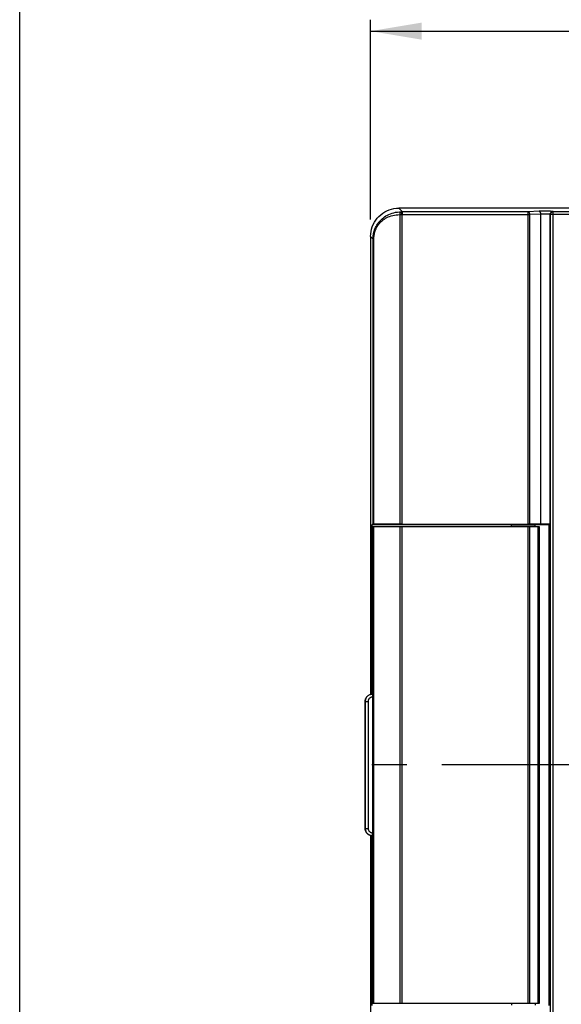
# Model space of a CAD drawing. Extents: x 0 to 750, y 0 to 420.
# Tile 2 of 45: x 0 to 48, y 205 to 292. Entities that reach past the tile are written whole.
import ezdxf

# ---------------------------------------------------------------- set-up
doc = ezdxf.new("R2010")
doc.units = 0
doc.header["$LTSCALE"] = 41.25
doc.linetypes.add('CENTER', pattern=[0.6, 0.375, -0.075, 0.075, -0.075])
doc.layers.get('0').update_dxf_attribs({"linetype": 'CONTINUOUS'})
doc.layers.add('02__ASM_ALL_AXES', color=7, linetype='CONTINUOUS')
doc.dimstyles.get("Standard").update_dxf_attribs({"dimtxt": 2.5, "dimasz": 2.5, "dimexe": 1.25, "dimexo": 0.625, "dimtad": 1, "dimcen": 2.5, "dimazin": 3, "dimtfac": 1, "dimtmove": 0, "dimatfit": 3})

# ---------------------------------------------------------------- blocks, each defined once
blk = doc.blocks.new('_FILLED')
at = {"color": 0, "linetype": 'BYBLOCK'}
blk.add_solid([(0, 0), (-1, 0.167), (-1, -0.167)], dxfattribs=at)
blk = doc.blocks.new('*D0')
at = {"color": 2, "linetype": 'CONTINUOUS'}
for p, q in [((31.003, 274.653), (31.003, 292.282)), ((176.003, 274.653), (176.003, 292.282)), ((31.003, 291.282), (103.503, 291.282)), ((176.003, 291.282), (103.503, 291.282))]:
    blk.add_line(p, q, dxfattribs=at)
at = {"color": 2, "linetype": 'CONTINUOUS', "xscale": 4.5, "yscale": 4.5, "zscale": 4.5, "rotation": 180}
blk.add_blockref('_FILLED', (31.003, 291.282), dxfattribs=at)
at = {"color": 2, "linetype": 'CONTINUOUS', "xscale": 4.5, "yscale": 4.5, "zscale": 4.5}
blk.add_blockref('_FILLED', (176.003, 291.282), dxfattribs=at)

msp = doc.modelspace()

# ---------------------------------------------------------------- linework, layer by layer
at = {"color": 7, "linetype": 'CONTINUOUS'}
for p, q in [((0, 0), (0, 420)), ((33.5, 275.65), (33.828, 275.321)), ((173.507, 275.65), (33.5, 275.65)), ((33.573, 275.07), (33.573, 247.734)), ((33.573, 275.07), (33.748, 275.07)), ((33.748, 275.07), (33.748, 247.735)), ((44.911, 275.321), (33.813, 275.321)), ((33.815, 275.072), (45.073, 275.072)), ((33.828, 275.072), (33.828, 275.321)), ((45.886, 275.365), (44.911, 275.321)), ((44.911, 247.735), (44.911, 275.321)), ((46.049, 275.116), (45.073, 275.072)), ((45.073, 247.734), (45.073, 275.072)), ((45.914, 275.36), (45.886, 275.365)), ((46.049, 247.727), (46.049, 275.116)), ((46.874, 247.73), (46.874, 275.087)), ((46.884, 166.228), (46.884, 275.072)), ((47.081, 275.333), (47.124, 275.337)), ((47.134, 275.321), (47.121, 275.321)), ((47.134, 165.978), (47.134, 275.321)), ((31.003, 273.153), (31.003, 232.698)), ((31.003, 273.153), (31.214, 272.942)), ((31.214, 247.713), (31.214, 272.942)), ((31.214, 272.942), (31.289, 272.942)), ((31.289, 247.714), (31.289, 272.942)), ((31.214, 247.713), (31.134, 247.7)), ((31.134, 233.364), (31.134, 247.7)), ((31.134, 247.7), (43.878, 247.7)), ((31.143, 232.7), (31.143, 247.525)), ((31.143, 247.525), (45.882, 247.525)), ((31.214, 205.375), (31.214, 247.525)), ((31.251, 247.714), (31.232, 247.714)), ((31.289, 247.714), (31.251, 247.714)), ((33.625, 247.734), (31.289, 247.714)), ((31.289, 205.375), (31.289, 247.525)), ((33.573, 247.525), (33.573, 205.375)), ((33.726, 247.735), (33.625, 247.734)), ((33.726, 247.735), (44.911, 247.735)), ((33.748, 247.525), (33.748, 205.375)), ((43.453, 247.525), (43.453, 247.675)), ((43.453, 247.675), (45.553, 247.675)), ((43.878, 247.721), (43.878, 247.675)), ((45.024, 247.734), (44.911, 247.735)), ((44.912, 205.375), (44.912, 247.525)), ((45.073, 247.734), (45.024, 247.734)), ((46.049, 247.727), (45.073, 247.734)), ((45.074, 205.375), (45.074, 247.525)), ((45.128, 247.721), (45.128, 247.675)), ((45.128, 247.7), (46.753, 247.7)), ((45.553, 247.525), (45.553, 247.675)), ((45.764, 247.525), (45.764, 205.375)), ((45.851, 247.525), (45.851, 205.375)), ((45.882, 247.525), (45.882, 205.375)), ((46.874, 247.73), (46.753, 247.7)), ((46.753, 247.7), (46.753, 205.2)), ((31.102, 232.697), (31.038, 232.689)), ((31.101, 232.697), (31.115, 232.698)), ((31.115, 232.698), (31.156, 232.7)), ((31.121, 232.699), (31.122, 232.722)), ((31.156, 232.7), (31.17, 232.7)), ((31.183, 232.449), (31.183, 220.45)), ((30.517, 220.839), (30.517, 232.06)), ((30.517, 220.839), (30.517, 232.06)), ((30.517, 232.06), (30.78, 232.06)), ((30.517, 232.06), (30.517, 232.06)), ((30.53, 232.06), (30.53, 220.839)), ((30.78, 232.06), (30.78, 220.839)), ((30.517, 220.839), (30.78, 220.839)), ((31.003, 220.201), (31.003, 165.899)), ((31.066, 220.208), (31.114, 220.202)), ((31.109, 220.201), (31.118, 220.201)), ((31.114, 220.202), (31.17, 220.2)), ((31.156, 220.2), (31.118, 220.201)), ((31.143, 205.375), (31.143, 220.2)), ((31.17, 220.2), (31.156, 220.2)), ((31.134, 205.2), (31.134, 219.535)), ((45.882, 205.375), (31.143, 205.375)), ((43.453, 205.375), (43.453, 205.225)), ((45.553, 205.375), (45.553, 205.225))]:
    msp.add_line(p, q, dxfattribs=at)
for points in [[(31.003, 273.153), (31.013, 273.374), (31.042, 273.589), (31.088, 273.8), (31.154, 274.007), (31.238, 274.209), (31.338, 274.402), (31.454, 274.585), (31.588, 274.759), (31.734, 274.919), (31.894, 275.065), (32.068, 275.198), (32.251, 275.315), (32.443, 275.415), (32.646, 275.499), (32.853, 275.565), (33.063, 275.611), (33.279, 275.64), (33.5, 275.65)], [(31.214, 272.942), (31.216, 273.031), (31.221, 273.122), (31.23, 273.216), (31.244, 273.313), (31.262, 273.412), (31.285, 273.513), (31.313, 273.615), (31.346, 273.718), (31.386, 273.822), (31.431, 273.927), (31.483, 274.03), (31.54, 274.134), (31.605, 274.235), (31.675, 274.336), (31.753, 274.434), (31.837, 274.529), (31.927, 274.622), (32.025, 274.711), (32.129, 274.796), (32.24, 274.877), (32.359, 274.952), (32.484, 275.023), (32.615, 275.088), (32.755, 275.146), (32.901, 275.197), (33.053, 275.24), (33.214, 275.275), (33.382, 275.301), (33.558, 275.316), (33.739, 275.32)], [(31.289, 272.942), (31.29, 273.022), (31.295, 273.104), (31.304, 273.189), (31.316, 273.276), (31.332, 273.365), (31.353, 273.455), (31.378, 273.547), (31.408, 273.64), (31.444, 273.734), (31.485, 273.827), (31.532, 273.921), (31.584, 274.013), (31.642, 274.104), (31.706, 274.195), (31.776, 274.282), (31.852, 274.368), (31.934, 274.451), (32.022, 274.53), (32.117, 274.606), (32.217, 274.679), (32.324, 274.746), (32.437, 274.809), (32.557, 274.867), (32.682, 274.918), (32.814, 274.964), (32.953, 275.002), (33.098, 275.033), (33.25, 275.054), (33.408, 275.066), (33.573, 275.07)], [(33.739, 275.32), (33.71, 275.314), (33.682, 275.301), (33.656, 275.281), (33.633, 275.256), (33.612, 275.226), (33.596, 275.191), (33.584, 275.153), (33.576, 275.112), (33.573, 275.07)], [(33.748, 275.07), (33.748, 275.112), (33.746, 275.153), (33.744, 275.191), (33.742, 275.226), (33.742, 275.257), (33.741, 275.282), (33.738, 275.301), (33.737, 275.314), (33.739, 275.32)], [(33.813, 275.321), (33.798, 275.321), (33.784, 275.321), (33.769, 275.321), (33.754, 275.32), (33.739, 275.32)], [(33.815, 275.072), (33.801, 275.072), (33.788, 275.071), (33.775, 275.071), (33.761, 275.071), (33.748, 275.07)], [(45.073, 275.072), (45.07, 275.114), (45.062, 275.155), (45.049, 275.194), (45.033, 275.229), (45.013, 275.26), (44.99, 275.285), (44.965, 275.304), (44.938, 275.316), (44.911, 275.321)], [(46.076, 275.371), (46.038, 275.371), (46, 275.369), (45.962, 275.368), (45.924, 275.367), (45.886, 275.365)], [(46.049, 275.116), (46.046, 275.158), (46.038, 275.199), (46.025, 275.238), (46.009, 275.273), (45.989, 275.303), (45.966, 275.329), (45.941, 275.348), (45.914, 275.36)], [(46.71, 275.115), (46.691, 275.116), (46.67, 275.117), (46.648, 275.119), (46.626, 275.12), (46.603, 275.121), (46.579, 275.122), (46.555, 275.122), (46.531, 275.123), (46.506, 275.124), (46.481, 275.124), (46.456, 275.125), (46.43, 275.125), (46.405, 275.125), (46.379, 275.125), (46.353, 275.125), (46.327, 275.125), (46.301, 275.125), (46.276, 275.124), (46.251, 275.124), (46.226, 275.123), (46.201, 275.123), (46.175, 275.122), (46.15, 275.121), (46.125, 275.12), (46.099, 275.119), (46.074, 275.117), (46.049, 275.116)], [(46.644, 275.372), (46.609, 275.373), (46.572, 275.373), (46.534, 275.374), (46.496, 275.374), (46.458, 275.374), (46.42, 275.375), (46.381, 275.375), (46.342, 275.375), (46.303, 275.375), (46.265, 275.374), (46.227, 275.374), (46.189, 275.374), (46.151, 275.373), (46.114, 275.372), (46.076, 275.371)], [(47.124, 275.337), (47.122, 275.338), (47.119, 275.34), (47.115, 275.342), (47.11, 275.343), (47.104, 275.345), (47.096, 275.346), (47.087, 275.348), (47.076, 275.349), (47.064, 275.351), (47.051, 275.352), (47.036, 275.354), (47.019, 275.356), (47, 275.357), (46.98, 275.359), (46.957, 275.36), (46.933, 275.362), (46.906, 275.363), (46.878, 275.365), (46.849, 275.366), (46.817, 275.367), (46.785, 275.368), (46.752, 275.369), (46.717, 275.37), (46.682, 275.371), (46.644, 275.372)], [(46.874, 275.087), (46.873, 275.089), (46.871, 275.09), (46.868, 275.092), (46.865, 275.093), (46.861, 275.095), (46.855, 275.097), (46.849, 275.098), (46.842, 275.1), (46.834, 275.101), (46.825, 275.103), (46.815, 275.104), (46.804, 275.106), (46.792, 275.107), (46.778, 275.109), (46.763, 275.111), (46.747, 275.112), (46.729, 275.113), (46.71, 275.115)], [(46.874, 275.087), (46.878, 275.13), (46.889, 275.172), (46.908, 275.212), (46.933, 275.247), (46.964, 275.278), (46.999, 275.303), (47.039, 275.322), (47.081, 275.333)], [(46.893, 275.136), (46.888, 275.114), (46.884, 275.072)], [(173.258, 275.07), (173.245, 275.071), (173.232, 275.071), (173.218, 275.071), (173.205, 275.072), (173.192, 275.072), (46.884, 275.072)], [(47.121, 275.321), (47.09, 275.317), (47.048, 275.306), (47.008, 275.287), (46.972, 275.262), (46.941, 275.23), (46.917, 275.194), (46.899, 275.155), (46.893, 275.136)], [(173.267, 275.32), (173.252, 275.32), (173.238, 275.321), (173.223, 275.321), (173.208, 275.321), (173.193, 275.321), (47.134, 275.321)], [(31.232, 247.714), (31.225, 247.714), (31.22, 247.713), (31.216, 247.713), (31.214, 247.713)], [(46.874, 247.73), (46.865, 247.729), (46.845, 247.729), (46.816, 247.728), (46.777, 247.727), (46.727, 247.727), (46.671, 247.727), (46.609, 247.726), (46.541, 247.726), (46.47, 247.726), (46.396, 247.726), (46.321, 247.726), (46.248, 247.726), (46.179, 247.726), (46.113, 247.726), (46.049, 247.727)], [(31.122, 232.722), (31.125, 232.791), (31.127, 232.864), (31.129, 232.941), (31.131, 233.022), (31.132, 233.105), (31.133, 233.189), (31.134, 233.276), (31.134, 233.364)], [(31.038, 232.689), (30.976, 232.674), (30.915, 232.652), (30.856, 232.625), (30.801, 232.592), (30.749, 232.553), (30.702, 232.51), (30.658, 232.462), (30.621, 232.41), (30.588, 232.354), (30.561, 232.295), (30.541, 232.234), (30.526, 232.171), (30.518, 232.107), (30.517, 232.06)], [(30.517, 232.06), (30.519, 232.116), (30.527, 232.172), (30.539, 232.226), (30.556, 232.28), (30.577, 232.331), (30.603, 232.381), (30.633, 232.428), (30.667, 232.472), (30.705, 232.513)], [(31.064, 232.691), (31.004, 232.678), (30.951, 232.661), (30.9, 232.64), (30.85, 232.614), (30.803, 232.584), (30.759, 232.55), (30.718, 232.513), (30.68, 232.472), (30.646, 232.428), (30.616, 232.381), (30.59, 232.331), (30.569, 232.28), (30.552, 232.227), (30.54, 232.172), (30.533, 232.116), (30.53, 232.06)], [(30.746, 232.551), (30.791, 232.585), (30.838, 232.615), (30.887, 232.64), (30.939, 232.662), (30.992, 232.678), (31.046, 232.69), (31.101, 232.697)], [(31.183, 232.449), (31.148, 232.449), (31.113, 232.446), (31.079, 232.439), (31.046, 232.43), (31.013, 232.417), (30.982, 232.402), (30.953, 232.384), (30.925, 232.363), (30.899, 232.34), (30.875, 232.315), (30.853, 232.288), (30.834, 232.259), (30.818, 232.228), (30.804, 232.196), (30.794, 232.163), (30.786, 232.13), (30.781, 232.096), (30.78, 232.06)], [(31.17, 232.7), (31.114, 232.697), (31.064, 232.691)], [(31.17, 232.7), (31.171, 232.698), (31.172, 232.694), (31.174, 232.687), (31.175, 232.678), (31.176, 232.666), (31.177, 232.652), (31.178, 232.635), (31.179, 232.617), (31.18, 232.597), (31.181, 232.575), (31.182, 232.551), (31.182, 232.527), (31.182, 232.502), (31.183, 232.476), (31.183, 232.449)], [(30.517, 220.839), (30.519, 220.785), (30.528, 220.721), (30.543, 220.659), (30.564, 220.598), (30.591, 220.539), (30.624, 220.484), (30.663, 220.432), (30.706, 220.385), (30.755, 220.342), (30.807, 220.304), (30.862, 220.271), (30.921, 220.244), (30.982, 220.224), (31.045, 220.209), (31.109, 220.201)], [(31.046, 220.209), (30.991, 220.221), (30.938, 220.238), (30.886, 220.259), (30.837, 220.285), (30.79, 220.315), (30.746, 220.349), (30.705, 220.386), (30.667, 220.427), (30.633, 220.472), (30.603, 220.519), (30.577, 220.568), (30.556, 220.62), (30.539, 220.673), (30.527, 220.727), (30.519, 220.783), (30.517, 220.839)], [(30.53, 220.839), (30.533, 220.783), (30.54, 220.728), (30.552, 220.673), (30.569, 220.62), (30.59, 220.568), (30.616, 220.519), (30.646, 220.472), (30.68, 220.427), (30.718, 220.386), (30.759, 220.349), (30.804, 220.315), (30.851, 220.285), (30.9, 220.259), (30.952, 220.238), (31.005, 220.221), (31.06, 220.209), (31.066, 220.208)], [(30.78, 220.839), (30.781, 220.804), (30.786, 220.77), (30.794, 220.736), (30.804, 220.703), (30.818, 220.671), (30.834, 220.64), (30.853, 220.611), (30.875, 220.584), (30.899, 220.559), (30.925, 220.536), (30.953, 220.515), (30.983, 220.497), (31.014, 220.482), (31.047, 220.47), (31.08, 220.46), (31.114, 220.454), (31.148, 220.45), (31.183, 220.45)], [(31.118, 220.201), (31.101, 220.202), (31.046, 220.209)], [(31.134, 219.535), (31.134, 219.624), (31.133, 219.71), (31.132, 219.794), (31.131, 219.877), (31.129, 219.958), (31.127, 220.035), (31.125, 220.108), (31.122, 220.177), (31.121, 220.197)], [(31.183, 220.45), (31.183, 220.423), (31.182, 220.398), (31.182, 220.373), (31.182, 220.348), (31.181, 220.325), (31.18, 220.303), (31.179, 220.283), (31.178, 220.264), (31.177, 220.248), (31.176, 220.233), (31.175, 220.221), (31.174, 220.212), (31.172, 220.205), (31.171, 220.201), (31.17, 220.2)]]:
    msp.add_lwpolyline(points, dxfattribs=at)
at = {"layer": '02__ASM_ALL_AXES', "color": 7, "linetype": 'CENTER'}
msp.add_line((176.506, 226.45), (30.017, 226.45), dxfattribs=at)

# ---------------------------------------------------------------- dimensions: what is measured, and where the dimension line sits
at = {"color": 2, "linetype": 'CONTINUOUS'}
dim = msp.add_linear_dim(base=(176.003, 291.282), p1=(31.003, 273.153), p2=(176.003, 273.153), dimstyle='Standard', dxfattribs=at)
dim.commit()
dim.dimension.update_dxf_attribs({"geometry": '*D0', "text_midpoint": (98.328, 291.282), "dimtype": 128})

doc.saveas('drawing.dxf')
